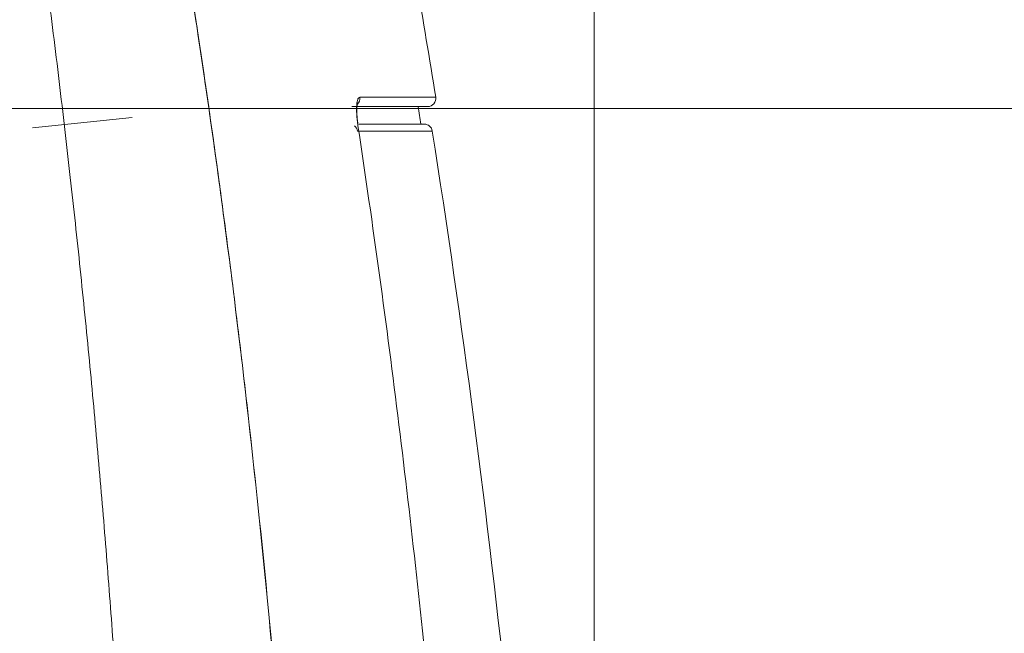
# Model space of a CAD drawing. Header units: millimetres. Extents: x 4 to 415, y -8563 to 292.
# Tile 221 of 256: x 231.19 to 243.25, y 199.88 to 207.39. Entities that reach past the tile are written whole.
import ezdxf

# ---------------------------------------------------------------- set-up
doc = ezdxf.new("R2010")
doc.units = ezdxf.units.MM
doc.layers.add('1', color=7, linetype='Continuous')
doc.styles.add('ideas_simplex', font='simplex.shx')
doc.dimstyles.get("Standard").update_dxf_attribs({"dimtxt": 0.18, "dimasz": 0.18, "dimexe": 0.18, "dimexo": 0.0625, "dimgap": 0.09, "dimtad": 0, "dimtih": 1, "dimtoh": 1, "dimdec": 4, "dimzin": 0, "dimdsep": 46, "dimtxsty": 'Standard', "dimcen": 0.09, "dimadec": 0, "dimazin": 0, "dimtfac": 1, "dimtdec": 4, "dimtofl": 0, "dimtmove": 0, "dimatfit": 3, "dimfxl": 1, "dimtolj": 1, "dimtzin": 0, "dimarcsym": 0})

# ---------------------------------------------------------------- blocks, each defined once
blk = doc.blocks.new('_U4')
at = {"layer": '1', "color": 152, "lineweight": 13}
for p, q in [((181.975876, 211.056626), (181.975876, 255.894236)), ((238.225876, 187.256626), (238.225876, 255.894236))]:
    blk.add_line(p, q, dxfattribs=at)
at = {"layer": '1', "color": 27, "lineweight": 13}
blk.add_line((181.975876, 253.894236), (238.225876, 253.894236), dxfattribs=at)
at = {"layer": '1', "color": 27, "lineweight": 18}
for points in [[(181.975876, 253.894236), (184.975874, 254.423217), (184.975878, 253.365255)], [(238.225876, 253.894236), (235.225878, 253.365255), (235.225874, 254.423217)]]:
    blk.add_solid(points, dxfattribs=at)
at = {"layer": '1', "color": 23, "linetype": 'Continuous', "lineweight": 18, "insert": (203.500876, 254.394236), "char_height": 3, "attachment_point": 7, "line_spacing_factor": 1.204819, "style": 'ideas_simplex'}
blk.add_mtext('\\W1.1692;112,5', dxfattribs=at)
blk = doc.blocks.new('_U10')
at = {"layer": '1', "color": 152, "lineweight": 13}
for p, q in [((252.256749, 224.656626), (256.164281, 224.656626)), ((214.225876, 206.306626), (256.164281, 206.306626))]:
    blk.add_line(p, q, dxfattribs=at)
at = {"layer": '1', "color": 27, "lineweight": 13}
blk.add_line((254.164281, 224.656626), (254.164281, 206.306626), dxfattribs=at)
at = {"layer": '1', "color": 27, "lineweight": 18}
for points in [[(254.164281, 224.656626), (254.693261, 221.656627), (253.6353, 221.656624)], [(254.164281, 206.306626), (253.6353, 209.306624), (254.693261, 209.306628)]]:
    blk.add_solid(points, dxfattribs=at)
at = {"layer": '1', "color": 23, "linetype": 'Continuous', "lineweight": 18, "insert": (253.664281, 210.366626), "char_height": 3, "attachment_point": 7, "rotation": 90, "line_spacing_factor": 1.204819, "style": 'ideas_simplex'}
blk.add_mtext('\\W1.2097;36,7', dxfattribs=at)

msp = doc.modelspace()

# ---------------------------------------------------------------- linework, layer by layer
at = {"layer": '1', "color": 180, "linetype": 'Continuous', "lineweight": 18}
msp.add_line((232.571, 206.1982), (231.3526, 206.0701), dxfattribs=at)
msp.add_arc((236.1886, 206.4303), 0.1, 270, 9.1031, dxfattribs=at)
at = {"layer": '1', "color": 7, "linetype": 'Continuous', "lineweight": 18}
msp.add_arc((236.1473, 206.0151), 0.1, 8.92512, 90, dxfattribs=at)
at = {"layer": '1', "color": 180, "linetype": 'Continuous', "lineweight": 13}
msp.add_ellipse((235.2599, 206.4303), major_axis=(0, -0.1), ratio=0.979163, start_param=0.7733469, end_param=1.7209385, dxfattribs=at)
at = {"layer": '1', "color": 7, "linetype": 'Continuous', "lineweight": 13}
msp.add_ellipse((235.2349, 206.0151), major_axis=(0, -0.1), ratio=0.979491, start_param=1.7179962, end_param=2.5255092, dxfattribs=at)
at = {"layer": '1', "color": 180, "linetype": 'Continuous', "lineweight": 18}
for points, knots in [([(232.8888, 210.2066), (233.0405, 209.3465), (233.1827, 208.485), (233.4485, 206.7597), (233.5721, 205.8958), (233.8016, 204.1656), (233.9074, 203.2993), (234.1022, 201.5645), (234.1911, 200.6959), (234.4338, 198.0872), (234.5634, 196.3461), (234.7666, 192.8606), (234.8403, 191.1162), (234.8904, 189.3703)], [0, 0, 0, 0, 0.125, 0.125, 0.25, 0.25, 0.375, 0.375, 0.5, 0.5, 0.75, 0.75, 1, 1, 1, 1]), ([(236.1886, 206.3303), (236.1886, 206.3303), (236.1686, 206.3303), (236.0903, 206.3303), (236.0319, 206.3303), (235.8773, 206.3303), (235.7809, 206.3303), (235.5497, 206.3303), (235.4149, 206.3303), (235.2599, 206.3303)], [0, 0, 0, 0, 0.25, 0.25, 0.5, 0.5, 0.75, 0.75, 1, 1, 1, 1]), ([(235.3355, 206.1217), (235.3323, 206.1417), (235.3246, 206.1984), (235.3212, 206.2788), (235.324, 206.3408), (235.3288, 206.3663), (235.3304, 206.3704), (235.3304, 206.3704)], [0, 0, 0, 0, 0.1633919, 0.4804885, 0.7281465, 0.9109296, 1, 1, 1, 1]), ([(236.7992, 191.3902), (236.7656, 192.0054), (236.729, 192.6205), (236.6496, 193.8501), (236.6069, 194.4647), (236.5377, 195.3863), (236.5139, 195.6935), (236.4644, 196.3075), (236.3878, 197.2284), (236.3033, 198.1484), (236.1233, 199.9871), (235.9886, 201.2112), (235.6871, 203.6558), (235.5202, 204.8763), (235.3359, 206.0949)], [0, 0, 0, 0, 0.125, 0.125, 0.25, 0.25, 0.3125, 0.3125, 0.375, 0.5, 0.5, 0.75, 0.75, 1, 1, 1, 1])]:
    msp.add_open_spline(points, degree=3, knots=knots, dxfattribs=at)
at = {"layer": '1', "color": 2, "linetype": 'Continuous', "lineweight": 13}
msp.add_open_spline([(232.7452, 185.7566), (232.7995, 191.126), (232.6711, 196.0089), (232.3775, 200.6739), (231.916, 205.3057), (231.2159, 210.1066)], degree=5, dxfattribs=at)
at = {"layer": '1', "color": 2, "linetype": 'Continuous', "lineweight": 18}
msp.add_open_spline([(234.8893, 189.3204), (234.84, 191.0614), (234.7674, 192.8013), (234.6167, 195.4093), (234.5595, 196.2782), (234.4625, 197.5812), (234.4283, 198.0155), (234.356, 198.8836), (234.318, 199.3174), (234.1177, 201.4852), (233.9256, 203.2156), (233.5843, 205.8048), (233.4617, 206.6668), (233.2639, 207.9581), (233.1957, 208.3883), (233.0545, 209.248), (232.9816, 209.6775), (232.9063, 210.1066)], degree=3, knots=[0, 0, 0, 0, 0.25, 0.25, 0.375, 0.375, 0.4375, 0.4375, 0.5, 0.5, 0.75, 0.75, 0.875, 0.875, 0.9375, 0.9375, 1, 1, 1, 1], dxfattribs=at)
at = {"layer": '1', "color": 180, "linetype": 'Continuous', "lineweight": 18}
msp.add_open_spline([(236.0542, 207.8522), (236.1344, 207.3843), (236.2121, 206.9157), (236.2873, 206.4461)], degree=3, dxfattribs=at)
at = {"layer": '1', "color": 180, "linetype": 'Continuous', "lineweight": 13}
for points, knots in [([(235.3359, 206.0949), (235.3325, 206.1179), (235.3295, 206.1408), (235.3258, 206.1747), (235.3247, 206.186), (235.3228, 206.208), (235.3212, 206.2296), (235.3202, 206.2504), (235.3196, 206.2656), (235.3194, 206.2706), (235.3192, 206.2806), (235.3191, 206.2855), (235.3189, 206.3095), (235.3194, 206.3272), (235.3209, 206.3515), (235.3215, 206.3592), (235.3227, 206.3702), (235.3231, 206.3738), (235.3241, 206.3806), (235.3246, 206.3839), (235.3272, 206.3997), (235.3298, 206.4103), (235.3345, 206.4233), (235.3362, 206.4272), (235.3398, 206.4338), (235.3417, 206.4365), (235.3477, 206.443), (235.352, 206.4452), (235.3567, 206.4452)], [0, 0, 0, 0, 0.125, 0.125, 0.1875, 0.1875, 0.25, 0.3125, 0.3125, 0.34375, 0.34375, 0.375, 0.375, 0.5, 0.5, 0.5625, 0.5625, 0.59375, 0.59375, 0.625, 0.625, 0.75, 0.75, 0.8125, 0.8125, 0.875, 0.875, 1, 1, 1, 1]), ([(235.3567, 206.4452), (235.3954, 206.4452), (235.4329, 206.4453), (235.5054, 206.4454), (235.5405, 206.4454), (235.642, 206.4455), (235.7675, 206.4456), (235.8738, 206.4457), (235.9464, 206.4458), (235.9694, 206.4458), (236.013, 206.4458), (236.0336, 206.4458), (236.1306, 206.4459), (236.1891, 206.446), (236.2674, 206.4461), (236.2873, 206.4461), (236.2873, 206.4461)], [0, 0, 0, 0, 0.0625, 0.0625, 0.125, 0.125, 0.25, 0.375, 0.375, 0.4375, 0.4375, 0.5, 0.5, 0.75, 0.75, 1, 1, 1, 1])]:
    msp.add_open_spline(points, degree=3, knots=knots, dxfattribs=at)
at = {"layer": '1', "color": 7, "linetype": 'Continuous', "lineweight": 18}
for points in [[(236.0718, 206.3303), (236.0832, 206.2586), (236.0946, 206.1868), (236.1059, 206.1151)], [(236.2461, 206.0306), (236.9826, 201.3407), (237.4766, 196.5585), (237.8, 191.5793)]]:
    msp.add_open_spline(points, degree=3, dxfattribs=at)
at = {"layer": '1', "color": 7, "linetype": 'Continuous', "lineweight": 13}
for points, knots in [([(236.2461, 206.0306), (236.2461, 206.0306), (236.2448, 206.0306), (236.24, 206.0306), (236.2363, 206.0306), (236.2217, 206.0306), (236.1927, 206.0305), (236.1446, 206.0305), (236.1015, 206.0305), (236.086, 206.0304), (236.0525, 206.0304), (236.0346, 206.0304), (235.9392, 206.0303), (235.8442, 206.0302), (235.6165, 206.03), (235.4838, 206.0299), (235.3318, 206.0297)], [0, 0, 0, 0, 0.0621969, 0.0621969, 0.1247171, 0.1247171, 0.2497575, 0.3747979, 0.3747979, 0.4373181, 0.4373181, 0.4998383, 0.4998383, 0.7499192, 0.7499192, 1, 1, 1, 1]), ([(235.4028, 206.1151), (235.4868, 206.1151), (235.5635, 206.1151), (235.7467, 206.1151), (235.8414, 206.1151), (235.9933, 206.1151), (236.0507, 206.1151), (236.1276, 206.1151), (236.1473, 206.1151), (236.1473, 206.1151)], [0, 0, 0, 0, 0.1696653, 0.1696653, 0.4464435, 0.4464435, 0.7232218, 0.7232218, 1, 1, 1, 1])]:
    msp.add_open_spline(points, degree=3, knots=knots, dxfattribs=at)
at = {"layer": '1', "color": 7, "linetype": 'Continuous', "lineweight": 18}
for points, knots in [([(236.1473, 206.1151), (236.1472, 206.1151), (236.1275, 206.1151), (236.0507, 206.1151), (235.9933, 206.1151), (235.8414, 206.1151), (235.7467, 206.1151), (235.548, 206.1151), (235.4522, 206.1151), (235.3454, 206.1151)], [0, 0, 0, 0, 0.2661864, 0.2661864, 0.533052, 0.533052, 0.7999176, 0.7999176, 1, 1, 1, 1]), ([(236.1059, 206.1151), (236.1059, 206.1151), (236.0863, 206.1151), (236.0091, 206.1151), (235.9516, 206.1151), (235.7992, 206.1151), (235.7043, 206.1151), (235.5335, 206.1151), (235.4718, 206.1151), (235.4046, 206.1151), (235.404, 206.1151), (235.4033, 206.1151)], [0, 0, 0, 0, 0.2853793, 0.2853793, 0.5706714, 0.5706714, 0.8559635, 0.8559635, 0.9986096, 0.9986096, 1, 1, 1, 1])]:
    msp.add_open_spline(points, degree=3, knots=knots, dxfattribs=at)

# ---------------------------------------------------------------- dimensions: what is measured, and where the dimension line sits
at = {"layer": '1', "color": 23, "linetype": 'Continuous', "lineweight": 18}
dim = msp.add_linear_dim(base=(238.2259, 253.8942), p1=(181.9759, 208.5566), p2=(238.2259, 184.7566), dimstyle='Standard', override={"dimtxt": 3, "dimasz": 3, "dimexe": 2, "dimexo": 2.5, "dimgap": 1.5, "dimtad": 1, "dimtih": 1, "dimtoh": 0, "dimdec": 2, "dimlfac": 2, "dimzin": 8, "dimdsep": 44, "dimlunit": 2, "dimtxsty": 'ideas_simplex', "dimsah": 1, "dimse1": 0, "dimse2": 0, "dimsd1": 0, "dimsd2": 0, "dimclrd": 27, "dimclre": 152, "dimclrt": 23, "dimtol": 0, "dimtm": -0.1, "dimtfac": 0.5, "dimtdec": 2, "dimtofl": 1, "dimtmove": 0, "dimatfit": 2, "dimtzin": 8, "dimlwd": 13, "dimlwe": 13}, dxfattribs=at)
dim.commit()
dim.dimension.update_dxf_attribs({"geometry": '_U4', "text_midpoint": (210.1009, 253.8942), "dimtype": 160})
dim = msp.add_linear_dim(base=(254.1643, 206.3066), p1=(249.7567, 224.6566), p2=(211.7259, 206.3066), angle=90, dimstyle='Standard', override={"dimtxt": 3, "dimasz": 3, "dimexe": 2, "dimexo": 2.5, "dimgap": 1.5, "dimtad": 1, "dimtih": 0, "dimtoh": 0, "dimdec": 2, "dimlfac": 2, "dimzin": 8, "dimdsep": 44, "dimlunit": 2, "dimtxsty": 'ideas_simplex', "dimsah": 1, "dimse1": 0, "dimse2": 0, "dimsd1": 0, "dimsd2": 0, "dimclrd": 27, "dimclre": 152, "dimclrt": 23, "dimtol": 0, "dimtm": -0.1, "dimtfac": 0.5, "dimtdec": 2, "dimtofl": 1, "dimtmove": 0, "dimatfit": 2, "dimtzin": 8, "dimlwd": 13, "dimlwe": 13}, dxfattribs=at)
dim.commit()
dim.dimension.update_dxf_attribs({"geometry": '_U10', "text_midpoint": (254.1643, 215.4816), "dimtype": 160})

doc.saveas('drawing.dxf')
